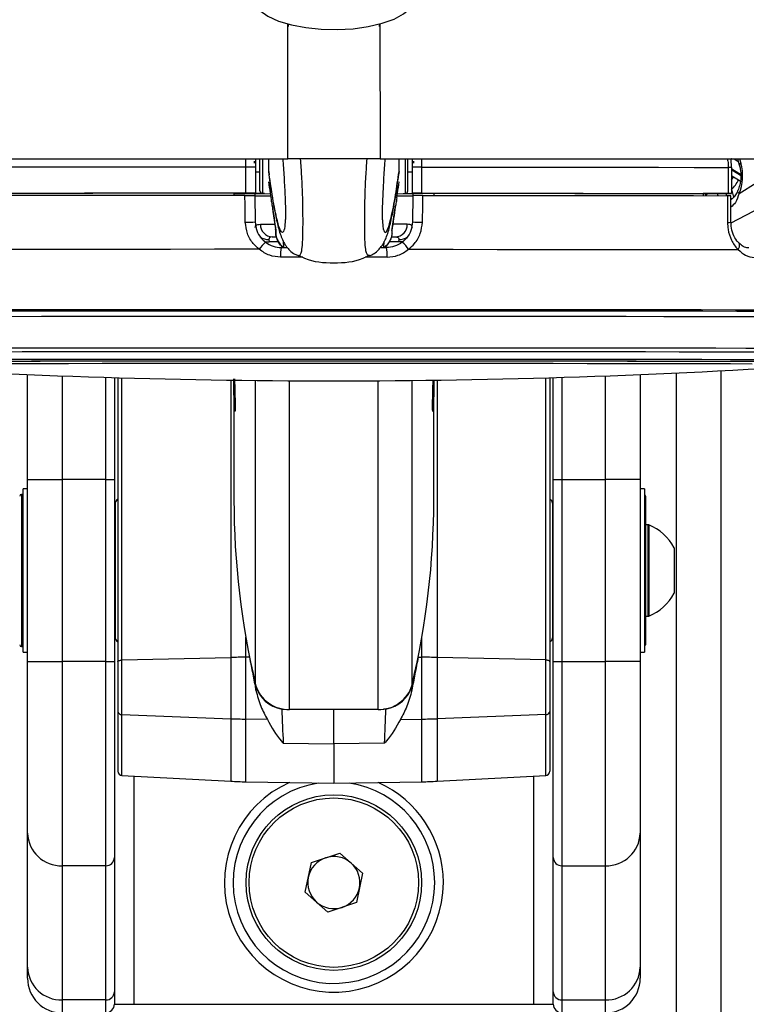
# Model space of a CAD drawing. Header units: millimetres. Extents: x 20 to 26059, y 28 to 17638.
# Tile 70 of 73: x 22487 to 22654, y 6575 to 6801. Entities that reach past the tile are written whole.
import ezdxf

# ---------------------------------------------------------------- set-up
doc = ezdxf.new("R2010")
doc.units = ezdxf.units.MM

msp = doc.modelspace()

# ---------------------------------------------------------------- linework, layer by layer
at = {"color": 8, "linetype": 'Continuous', "lineweight": 25, "ltscale": 2}
for p, q in [((22548.88, 6769.33), (22548.89, 6800.47)), ((22570.11, 6800.4), (22570.12, 6769.33)), ((22539.23, 6767.43), (22539.23, 6769.33)), ((22543.06, 6769.29), (22543.06, 6761.36)), ((22575.93, 6769.29), (22575.93, 6761.36)), ((22579.77, 6767.43), (22579.76, 6769.33)), ((22651.6, 6769.33), (22652.57, 6768.76)), ((22652.87, 6769.33), (22653.16, 6768.35)), ((22653.1, 6765.78), (22651.05, 6767)), ((22651.05, 6766.8), (22653.12, 6765.57)), ((22651.05, 6762.07), (22651.49, 6760.53)), ((22645.08, 6760.98), (22645.11, 6760.88)), ((22645.25, 6760.88), (22645.2, 6761.05)), ((22647.69, 6761.36), (22647.83, 6760.88)), ((22649.96, 6760.87), (22649.82, 6761.37)), ((22650.94, 6754.59), (22659.81, 6759.25)), ((22546.77, 6750.21), (22544.63, 6750.21)), ((22548, 6748.93), (22547.88, 6750.32)), ((22570.99, 6748.93), (22571.11, 6750.29)), ((22574.36, 6750.21), (22572.25, 6750.21)), ((22559.5, 6734.61), (22558.36, 6734.61)), ((22561.2, 6734.61), (22559.5, 6734.61)), ((22497, 6719.39), (22497, 6695.58)), ((22507, 6695.58), (22507, 6719.05)), ((22510.74, 6654.01), (22510.74, 6718.94)), ((22608.25, 6654.01), (22608.25, 6718.94)), ((22612, 6719.05), (22612, 6695.58)), ((22622, 6695.58), (22622, 6719.39)), ((22638.33, 2354.33), (22638.33, 6720.07)), ((22648.53, 6720.58), (22648.53, 2354.33)), ((22535.75, 6718.4), (22535.75, 6654.6)), ((22541.5, 6648.3), (22541.5, 6718.33)), ((22549.32, 6642.64), (22549.32, 6718.27)), ((22569.67, 6642.64), (22569.67, 6718.27)), ((22577.5, 6648.3), (22577.5, 6718.33)), ((22583.24, 6718.4), (22583.24, 6654.6)), ((22487.6, 6692.11), (22487.6, 6676.52)), ((22487.6, 6676.52), (22487.6, 6657.11)), ((22539.24, 6654.65), (22539.24, 6659.24)), ((22579.75, 6654.65), (22579.75, 6659.24)), ((22510.74, 6627.42), (22510.74, 6641.46)), ((22535.75, 6640.5), (22535.75, 6626.11)), ((22539.24, 6625.99), (22539.24, 6640.41)), ((22579.75, 6625.99), (22579.75, 6640.41)), ((22583.24, 6640.5), (22583.24, 6626.11)), ((22608.25, 6627.42), (22608.25, 6641.46)), ((22513.44, 6627.28), (22513.44, 6574.77)), ((22605.55, 6574.77), (22605.55, 6627.28))]:
    msp.add_line(p, q, dxfattribs=at)
at = {"color": 7, "linetype": 'Continuous', "lineweight": 25, "ltscale": 2}
for p, q in [((22549, 6800.37), (22549, 6799.84)), ((22570, 6799.84), (22570, 6800.37)), ((20093.75, 6769.33), (22548.88, 6769.33)), ((22541.5, 6769.33), (22541.5, 6767.43)), ((22542.5, 6761.96), (22542.5, 6769.32)), ((22544.5, 6766.44), (22544.5, 6769.33)), ((22570.12, 6769.33), (25025.24, 6769.33)), ((22574.5, 6766.44), (22574.5, 6769.33)), ((22576.5, 6761.96), (22576.5, 6769.32)), ((22577.5, 6769.33), (22577.5, 6767.43)), ((22651.03, 6767.37), (22650.91, 6769.25)), ((22652.4, 6769.33), (22652.81, 6767.93)), ((22539.23, 6761.43), (22539.23, 6767.43)), ((22541.5, 6767.43), (22541.5, 6761.43)), ((22541.5, 6766.39), (22542.5, 6766.39)), ((22544.5, 6766.44), (22544.5, 6766.43)), ((22544.5, 6766.43), (22544.64, 6765.65)), ((22574.5, 6766.43), (22574.35, 6765.64)), ((22574.5, 6766.44), (22574.5, 6766.43)), ((22576.5, 6766.39), (22577.5, 6766.39)), ((22577.5, 6767.43), (22577.5, 6761.43)), ((22579.77, 6761.43), (22579.77, 6767.43)), ((22650.26, 6767.37), (22650.26, 6761.37)), ((22651.05, 6761.37), (22651.05, 6767.37)), ((22651.05, 6765.46), (22653.03, 6764.28)), ((22544.58, 6763.15), (22544.97, 6760.34)), ((22574.02, 6760.34), (22574.41, 6763.15)), ((22652.75, 6761.37), (22656.69, 6763.79)), ((22536.5, 6761.42), (22536.5, 6760.93)), ((22536.5, 6761.4), (22541.5, 6761.4)), ((22541.28, 6761.4), (22541.29, 6760.9)), ((22541.5, 6761.38), (22541.28, 6761.38)), ((22541.29, 6760.93), (22541.39, 6754.82)), ((22541.5, 6761.4), (22541.5, 6761.43)), ((22541.5, 6761.4), (22541.5, 6761.38)), ((22541.5, 6761.36), (22541.5, 6761.38)), ((22543.06, 6761.36), (22544.84, 6761.27)), ((22574.15, 6761.27), (22575.93, 6761.36)), ((22577.5, 6761.4), (22577.5, 6761.43)), ((22582.5, 6761.4), (22577.5, 6761.4)), ((22577.5, 6761.4), (22577.5, 6761.38)), ((22577.5, 6761.38), (22577.71, 6761.38)), ((22577.5, 6761.36), (22577.5, 6761.38)), ((22577.71, 6760.93), (22577.6, 6754.82)), ((22577.71, 6761.4), (22577.71, 6760.9)), ((22582.5, 6761.42), (22582.5, 6760.93)), ((22650.46, 6761.37), (22644.46, 6761.36)), ((22644.47, 6761.37), (22644.46, 6760.88)), ((22650.89, 6754.73), (22650.88, 6760.87)), ((22545.29, 6758.58), (22545.49, 6757.26)), ((22572.92, 6753.22), (22573.7, 6758.58)), ((22573.64, 6758.32), (22573.71, 6758.58)), ((22545.49, 6757.26), (22546.1, 6753.22)), ((22546.06, 6753.21), (22546.06, 6753.26)), ((22572.93, 6753.22), (22572.94, 6753.28)), ((22650.89, 6754.73), (22650.89, 6754.74)), ((22544.56, 6750.8), (22544.63, 6750.21)), ((22545.31, 6751.36), (22546.32, 6751.36)), ((22572.69, 6751.36), (22573.69, 6751.36)), ((22574.43, 6750.8), (22574.36, 6750.21)), ((22547.39, 6748.93), (22548.64, 6748.93)), ((22570.38, 6748.93), (22571.6, 6748.93)), ((22652.72, 6749.93), (22652.7, 6749.95)), ((22551.29, 6747.08), (22551.33, 6747.1)), ((22567.71, 6747.08), (22567.67, 6747.1)), ((22489, 6695.58), (22489, 6719.7)), ((22509, 6718.99), (22509, 6695.58)), ((22509.8, 6718.97), (22509.8, 6653.56)), ((22609.2, 6718.97), (22609.2, 6653.56)), ((22610, 6695.58), (22610, 6718.99)), ((22630, 6719.7), (22630, 6695.58)), ((22536.5, 6717.44), (22536.5, 6690.84)), ((22582.5, 6690.84), (22582.5, 6717.44)), ((22489, 6653.64), (22489, 6695.58)), ((22489, 6695.58), (22497, 6695.58)), ((22507, 6695.58), (22497, 6695.58)), ((22497, 6695.58), (22497, 6653.64)), ((22507, 6653.64), (22507, 6695.58)), ((22507, 6695.58), (22509, 6695.58)), ((22509, 6695.58), (22509, 6653.64)), ((22610, 6695.58), (22612, 6695.58)), ((22610, 6653.64), (22610, 6695.58)), ((22612, 6695.58), (22622, 6695.58)), ((22612, 6695.58), (22612, 6653.64)), ((22630, 6695.58), (22622, 6695.58)), ((22622, 6653.64), (22622, 6695.58)), ((22630, 6695.58), (22630, 6653.64)), ((22488, 6692.11), (22487.6, 6692.11)), ((22489, 6693.41), (22488, 6693.41)), ((22488, 6655.81), (22488, 6693.41)), ((22631, 6693.41), (22630, 6693.41)), ((22631, 6693.41), (22631, 6655.81)), ((22631.2, 6691.71), (22631.2, 6657.51)), ((22509.2, 6690.12), (22509.2, 6659.09)), ((22609.8, 6690.12), (22609.8, 6659.09)), ((22631.76, 6685.11), (22631.2, 6685.11)), ((22631.96, 6685.11), (22631.2, 6685.11)), ((22631.76, 6685.11), (22631.76, 6664.11)), ((22631.96, 6685.11), (22631.96, 6664.11)), ((22509.2, 6684.61), (22509, 6684.61)), ((22509.2, 6684.61), (22509, 6684.61)), ((22610, 6684.61), (22609.8, 6684.61)), ((22610, 6684.61), (22609.8, 6684.61)), ((22637.8, 6679.86), (22637.8, 6669.36)), ((22509, 6664.61), (22509.2, 6664.61)), ((22509, 6664.61), (22509.2, 6664.61)), ((22609.8, 6664.61), (22610, 6664.61)), ((22609.8, 6664.61), (22610, 6664.61)), ((22631.2, 6664.11), (22631.76, 6664.11)), ((22631.2, 6664.11), (22631.96, 6664.11)), ((22487.6, 6657.11), (22488, 6657.11)), ((22488, 6655.81), (22489, 6655.81)), ((22630, 6655.81), (22631, 6655.81)), ((22489, 6653.64), (22497, 6653.64)), ((22489, 6614.17), (22489, 6653.64)), ((22497, 6653.64), (22497, 6606.65)), ((22507, 6653.64), (22497, 6653.64)), ((22507, 6606.65), (22507, 6653.64)), ((22507, 6653.64), (22509, 6653.64)), ((22509, 6653.64), (22509, 6608.53)), ((22509.8, 6653.56), (22509.8, 6642.19)), ((22510.74, 6654.01), (22535.75, 6654.6)), ((22510.74, 6641.46), (22510.74, 6654.01)), ((22535.75, 6654.6), (22535.75, 6640.5)), ((22540.07, 6654.66), (22539.24, 6654.65)), ((22539.24, 6640.41), (22539.24, 6654.65)), ((22578.92, 6654.66), (22579.75, 6654.65)), ((22579.75, 6640.41), (22579.75, 6654.65)), ((22583.24, 6654.6), (22583.24, 6640.5)), ((22608.25, 6654.01), (22583.24, 6654.6)), ((22608.25, 6641.46), (22608.25, 6654.01)), ((22609.2, 6653.56), (22609.2, 6642.19)), ((22610, 6653.64), (22612, 6653.64)), ((22610, 6608.53), (22610, 6653.64)), ((22612, 6653.64), (22612, 6606.65)), ((22612, 6653.64), (22622, 6653.64)), ((22622, 6606.65), (22622, 6653.64)), ((22630, 6653.64), (22622, 6653.64)), ((22630, 6653.64), (22630, 6614.17)), ((22541.54, 6647.05), (22541.5, 6648.15)), ((22577.45, 6647.05), (22577.49, 6648.15)), ((22509.8, 6642.19), (22509.8, 6628.42)), ((22547.51, 6642.73), (22548.07, 6642.73)), ((22569.67, 6642.64), (22549.32, 6642.64)), ((22559.5, 6634.73), (22559.5, 6642.64)), ((22571.49, 6642.73), (22570.92, 6642.73)), ((22609.2, 6642.19), (22609.2, 6628.42)), ((22510.74, 6641.46), (22535.75, 6640.5)), ((22544.19, 6640.34), (22539.24, 6640.41)), ((22574.8, 6640.34), (22579.75, 6640.41)), ((22608.25, 6641.46), (22583.24, 6640.5)), ((22547.83, 6634.9), (22559.5, 6634.73)), ((22571.16, 6634.9), (22559.5, 6634.73)), ((22559.5, 6634.73), (22559.5, 6625.63)), ((22510.74, 6627.42), (22535.75, 6626.11)), ((22539.24, 6625.99), (22559.5, 6625.63)), ((22559.5, 6625.63), (22579.75, 6625.99)), ((22583.24, 6626.11), (22608.25, 6627.42)), ((22489, 6583.3), (22489, 6614.17)), ((22630, 6614.17), (22630, 6583.3)), ((22509, 6608.53), (22509, 6577.66)), ((22554.32, 6607.37), (22560.89, 6609.55)), ((22560.89, 6609.55), (22566.07, 6604.95)), ((22610, 6577.66), (22610, 6608.53)), ((22507, 6606.65), (22497, 6606.65)), ((22497, 6606.65), (22497, 6575.78)), ((22507, 6575.78), (22507, 6606.65)), ((22552.92, 6600.58), (22554.32, 6607.37)), ((22612, 6606.65), (22622, 6606.65)), ((22612, 6606.65), (22612, 6575.78)), ((22622, 6575.78), (22622, 6606.65)), ((22566.07, 6604.95), (22564.68, 6598.17)), ((22558.1, 6595.98), (22552.92, 6600.58)), ((22564.68, 6598.17), (22558.1, 6595.98)), ((22489, 6580.77), (22489, 6583.3)), ((22630, 6583.3), (22630, 6580.77)), ((22509, 6577.66), (22509, 6574.82)), ((22610, 6574.82), (22610, 6577.66)), ((22507, 6575.78), (22497, 6575.78)), ((22497, 6575.78), (22497, 6572.77)), ((22507, 6572.82), (22507, 6575.78)), ((22509, 6574.82), (22509.29, 6574.77)), ((22509.29, 6574.77), (22513.44, 6574.77)), ((22513.44, 6574.77), (22605.55, 6574.77)), ((22605.55, 6574.77), (22609.7, 6574.77)), ((22609.7, 6574.77), (22610, 6574.82)), ((22612, 6575.78), (22622, 6575.78)), ((22612, 6575.78), (22612, 6572.82)), ((22622, 6572.77), (22622, 6575.78))]:
    msp.add_line(p, q, dxfattribs=at)
at = {"color": 7, "linetype": 'Continuous', "lineweight": 25, "ltscale": 2, "flags": 128}
for points in [[(22541.23, 6804.84), (22542.45, 6803.45), (22544.32, 6802.17), (22546.78, 6801.07), (22549.72, 6800.18), (22553.04, 6799.54), (22556.61, 6799.17), (22560.29, 6799.09), (22563.94, 6799.3), (22567.42, 6799.79), (22570.59, 6800.54), (22573.34, 6801.52), (22575.56, 6802.71), (22577.15, 6804.04), (22578.07, 6805.47), (22578.3, 6806.63)], [(22541.15, 6768.81), (22541.15, 6768.81), (22541.15, 6768.79), (22541.15, 6768.76), (22541.15, 6768.72), (22541.15, 6768.66), (22541.15, 6768.58), (22541.15, 6768.5), (22541.16, 6768.41), (22541.16, 6768.32)], [(22577.84, 6768.81), (22577.84, 6768.81), (22577.84, 6768.79), (22577.84, 6768.76), (22577.84, 6768.72), (22577.84, 6768.66), (22577.84, 6768.58), (22577.84, 6768.5), (22577.84, 6768.41), (22577.84, 6768.32)], [(22539.23, 6767.43), (22529.72, 6767.43), (22520.34, 6767.42), (22511.12, 6767.42), (22502.09, 6767.41), (22493.31, 6767.4), (22484.8, 6767.4), (22476.6, 6767.39), (22468.74, 6767.37)], [(22579.77, 6767.43), (22589.27, 6767.43), (22598.66, 6767.42), (22607.88, 6767.42), (22616.9, 6767.41), (22625.68, 6767.4), (22634.19, 6767.4), (22642.4, 6767.39), (22650.26, 6767.37)], [(22539.23, 6761.43), (22529.72, 6761.43), (22520.34, 6761.42), (22511.12, 6761.42), (22502.09, 6761.41), (22493.31, 6761.4), (22484.8, 6761.4), (22476.6, 6761.39), (22468.74, 6761.37)], [(22539.01, 6760.93), (22529.56, 6760.93), (22520.23, 6760.92), (22511.06, 6760.92), (22502.09, 6760.91), (22493.36, 6760.9), (22484.89, 6760.9), (22476.73, 6760.89), (22468.91, 6760.87)], [(22536.5, 6761.42), (22528.19, 6761.42), (22519.98, 6761.41), (22511.91, 6761.41), (22504.01, 6761.4), (22496.29, 6761.4), (22488.79, 6761.39), (22481.52, 6761.38), (22474.53, 6761.37)], [(22539.12, 6754.76), (22539.05, 6758.76), (22539.01, 6760.93)], [(22543.54, 6761.34), (22541.8, 6761.34), (22541.28, 6761.34)], [(22575.46, 6761.34), (22577.2, 6761.34), (22577.71, 6761.34)], [(22579.77, 6761.43), (22589.27, 6761.43), (22598.66, 6761.42), (22607.88, 6761.42), (22616.9, 6761.41), (22625.68, 6761.4), (22634.19, 6761.4), (22642.4, 6761.39), (22650.26, 6761.37)], [(22579.87, 6754.76), (22579.94, 6758.76), (22579.98, 6760.93)], [(22579.98, 6760.93), (22589.43, 6760.93), (22598.76, 6760.92), (22607.93, 6760.92), (22616.9, 6760.91), (22625.63, 6760.9), (22634.1, 6760.9), (22642.26, 6760.89), (22650.08, 6760.87)], [(22582.5, 6761.42), (22590.81, 6761.42), (22599.01, 6761.41), (22607.08, 6761.41), (22614.99, 6761.4), (22622.7, 6761.4), (22630.21, 6761.39), (22637.47, 6761.38), (22644.47, 6761.37)], [(22650.08, 6760.87), (22650.09, 6756.88), (22650.1, 6754.7)], [(22650.26, 6761.37), (22650.57, 6761.37), (22650.81, 6761.37), (22650.97, 6761.37), (22651.04, 6761.37), (22651.02, 6761.37), (22650.92, 6761.37), (22650.73, 6761.37), (22650.46, 6761.37)], [(22542.32, 6748.53), (22532.03, 6748.53), (22521.88, 6748.52), (22511.92, 6748.52), (22502.18, 6748.51), (22492.71, 6748.5), (22483.57, 6748.49), (22474.8, 6748.48), (22466.43, 6748.47)], [(22576.68, 6748.53), (22586.96, 6748.53), (22597.11, 6748.52), (22607.08, 6748.52), (22616.82, 6748.51), (22626.28, 6748.5), (22635.42, 6748.49), (22644.2, 6748.48), (22652.56, 6748.47)], [(22558.36, 6734.61), (22549.46, 6734.61), (22539.48, 6734.61), (22529.6, 6734.6), (22519.86, 6734.6), (22510.31, 6734.59), (22501, 6734.58), (22491.98, 6734.58), (22483.29, 6734.57), (22474.97, 6734.56), (22467.06, 6734.54), (22459.6, 6734.53), (22452.63, 6734.52), (22446.17, 6734.5), (22440.27, 6734.48), (22434.96, 6734.47), (22430.24, 6734.45), (22426.16, 6734.43), (22422.73, 6734.41), (22419.96, 6734.4), (22417.87, 6734.38), (22416.48, 6734.36), (22415.85, 6734.34)], [(22559.5, 6734.32), (22549.4, 6734.32), (22539.36, 6734.32), (22529.41, 6734.31), (22519.62, 6734.31), (22510.02, 6734.3), (22500.67, 6734.3), (22491.62, 6734.29), (22482.9, 6734.28), (22474.56, 6734.27), (22466.65, 6734.25), (22459.2, 6734.24), (22452.25, 6734.23), (22445.83, 6734.21), (22439.98, 6734.19), (22434.73, 6734.18), (22430.1, 6734.16), (22426.11, 6734.14), (22422.78, 6734.12), (22420.14, 6734.1), (22418.19, 6734.08), (22416.95, 6734.06), (22416.41, 6734.05), (22416.39, 6734.04)], [(22559.5, 6734.32), (22549.41, 6734.32), (22539.38, 6734.32), (22529.45, 6734.31), (22519.67, 6734.31), (22510.09, 6734.3), (22500.75, 6734.3), (22491.7, 6734.29), (22483, 6734.28), (22474.67, 6734.27), (22466.77, 6734.25), (22459.33, 6734.24), (22452.39, 6734.23), (22445.98, 6734.21), (22440.13, 6734.19), (22434.89, 6734.18), (22430.26, 6734.16), (22426.28, 6734.14), (22422.96, 6734.12), (22420.32, 6734.1), (22418.37, 6734.08), (22417.13, 6734.06), (22416.59, 6734.05), (22416.57, 6734.04)], [(22417.65, 6732.86), (22417.67, 6732.87), (22418.2, 6732.89), (22419.44, 6732.91), (22421.37, 6732.92), (22423.99, 6732.94), (22427.28, 6732.96), (22431.24, 6732.98), (22435.83, 6733), (22441.04, 6733.01), (22446.84, 6733.03), (22453.2, 6733.05), (22460.09, 6733.06), (22467.47, 6733.07), (22475.31, 6733.09), (22483.58, 6733.1), (22492.22, 6733.11), (22501.19, 6733.12), (22510.46, 6733.12), (22519.97, 6733.13), (22529.68, 6733.13), (22539.54, 6733.14), (22549.49, 6733.14), (22559.5, 6733.14)], [(22702.6, 6734.04), (22702.58, 6734.05), (22702.05, 6734.06), (22700.8, 6734.08), (22698.85, 6734.1), (22696.21, 6734.12), (22692.89, 6734.14), (22688.9, 6734.16), (22684.26, 6734.18), (22679.01, 6734.19), (22673.16, 6734.21), (22666.74, 6734.23), (22659.79, 6734.24), (22652.34, 6734.25), (22644.43, 6734.27), (22636.09, 6734.28), (22627.37, 6734.29), (22618.32, 6734.3), (22608.97, 6734.3), (22599.37, 6734.31), (22589.58, 6734.31), (22579.64, 6734.32), (22569.59, 6734.32), (22559.5, 6734.32)], [(22702.42, 6734.04), (22702.4, 6734.05), (22701.87, 6734.06), (22700.62, 6734.08), (22698.68, 6734.1), (22696.04, 6734.12), (22692.72, 6734.14), (22688.73, 6734.16), (22684.11, 6734.18), (22678.86, 6734.19), (22673.01, 6734.21), (22666.61, 6734.23), (22659.66, 6734.24), (22652.22, 6734.25), (22644.32, 6734.27), (22635.99, 6734.28), (22627.29, 6734.29), (22618.24, 6734.3), (22608.91, 6734.3), (22599.32, 6734.31), (22589.54, 6734.31), (22579.61, 6734.32), (22569.58, 6734.32), (22559.5, 6734.32)], [(22559.5, 6733.14), (22569.5, 6733.14), (22579.46, 6733.14), (22589.31, 6733.13), (22599.02, 6733.13), (22608.53, 6733.12), (22617.8, 6733.12), (22626.77, 6733.11), (22635.42, 6733.1), (22643.68, 6733.09), (22651.52, 6733.07), (22658.91, 6733.06), (22665.8, 6733.05), (22672.16, 6733.03), (22677.95, 6733.01), (22683.16, 6733), (22687.76, 6732.98), (22691.71, 6732.96), (22695, 6732.94), (22697.62, 6732.92), (22699.55, 6732.91), (22700.79, 6732.89), (22701.32, 6732.87), (22701.34, 6732.86)], [(22703.16, 6734.34), (22702.52, 6734.36), (22701.12, 6734.38), (22699.03, 6734.4), (22696.27, 6734.41), (22692.83, 6734.43), (22688.75, 6734.45), (22684.04, 6734.47), (22678.72, 6734.48), (22672.82, 6734.5), (22666.37, 6734.52), (22659.39, 6734.53), (22651.93, 6734.54), (22644.02, 6734.56), (22635.7, 6734.57), (22627.01, 6734.58), (22617.99, 6734.58), (22608.68, 6734.59), (22599.13, 6734.6), (22589.4, 6734.6), (22579.51, 6734.61), (22569.53, 6734.61), (22561.2, 6734.61)], [(22438.62, 6722.64), (22438.68, 6722.65), (22439.39, 6722.67), (22440.81, 6722.69), (22442.92, 6722.7), (22445.71, 6722.72), (22449.17, 6722.74), (22453.28, 6722.75), (22458.02, 6722.77), (22463.35, 6722.78), (22469.24, 6722.8), (22475.66, 6722.81), (22482.57, 6722.82), (22489.94, 6722.83), (22497.71, 6722.84), (22505.85, 6722.85), (22514.3, 6722.86), (22523.02, 6722.87), (22531.95, 6722.87), (22541.04, 6722.87), (22550.24, 6722.88), (22559.5, 6722.88)], [(22445.69, 6722.61), (22444.85, 6722.62), (22444.5, 6722.64), (22444.85, 6722.66), (22445.91, 6722.68), (22447.67, 6722.69), (22450.12, 6722.71), (22453.25, 6722.73), (22457.03, 6722.74), (22461.44, 6722.76), (22466.46, 6722.77), (22472.05, 6722.79), (22478.18, 6722.8), (22484.81, 6722.81), (22491.9, 6722.82), (22499.41, 6722.83), (22507.29, 6722.84), (22515.49, 6722.85), (22523.96, 6722.85), (22532.65, 6722.86), (22541.51, 6722.86), (22550.47, 6722.86), (22559.5, 6722.87)], [(22655.77, 6722.13), (22650.76, 6722.15), (22645.18, 6722.16), (22639.05, 6722.17), (22632.43, 6722.18), (22625.34, 6722.2), (22617.83, 6722.2), (22609.96, 6722.21), (22601.76, 6722.22), (22593.3, 6722.23), (22584.63, 6722.23), (22575.79, 6722.23), (22566.86, 6722.24), (22557.87, 6722.24), (22548.9, 6722.24), (22539.99, 6722.23), (22531.21, 6722.23), (22522.61, 6722.22), (22514.24, 6722.22), (22506.15, 6722.21), (22498.41, 6722.2), (22491.05, 6722.19), (22484.12, 6722.18)], [(22559.5, 6722.88), (22568.75, 6722.88), (22577.95, 6722.87), (22587.04, 6722.87), (22595.97, 6722.87), (22604.69, 6722.86), (22613.14, 6722.85), (22621.28, 6722.84), (22629.05, 6722.83), (22636.42, 6722.82), (22643.33, 6722.81), (22649.75, 6722.8), (22655.65, 6722.78), (22660.98, 6722.77), (22665.71, 6722.75), (22669.82, 6722.74), (22673.28, 6722.72), (22676.07, 6722.7), (22678.18, 6722.69), (22679.6, 6722.67), (22680.31, 6722.65), (22680.38, 6722.64)], [(22559.5, 6722.87), (22568.52, 6722.86), (22577.49, 6722.86), (22586.34, 6722.86), (22595.03, 6722.85), (22603.5, 6722.85), (22611.71, 6722.84), (22619.58, 6722.83), (22627.09, 6722.82), (22634.18, 6722.81), (22640.81, 6722.8), (22646.94, 6722.79), (22652.53, 6722.77), (22657.55, 6722.76), (22661.96, 6722.74), (22665.74, 6722.73), (22668.87, 6722.71), (22671.32, 6722.69), (22673.08, 6722.68), (22674.14, 6722.66), (22674.5, 6722.64), (22674.5, 6722.64)], [(22509.8, 6653.56), (22509.81, 6653.64), (22509.87, 6653.72), (22509.95, 6653.8), (22510.07, 6653.87), (22510.21, 6653.92), (22510.38, 6653.96), (22510.56, 6653.99), (22510.74, 6654.01)], [(22609.2, 6653.56), (22609.18, 6653.64), (22609.13, 6653.72), (22609.04, 6653.8), (22608.92, 6653.87), (22608.78, 6653.92), (22608.61, 6653.96), (22608.44, 6653.99), (22608.25, 6654.01)]]:
    msp.add_lwpolyline(points, dxfattribs=at)
at = {"color": 8, "linetype": 'Continuous', "lineweight": 25, "ltscale": 2, "flags": 128}
for points in [[(22653.16, 6768.35), (22653, 6768.24), (22652.88, 6768.13), (22652.82, 6768.04), (22652.8, 6767.95), (22652.81, 6767.93)], [(22652.75, 6761.37), (22652.6, 6761.54), (22652.5, 6761.7), (22652.45, 6761.85), (22652.45, 6761.99), (22652.47, 6762.05)], [(22645.2, 6761.05), (22645.14, 6761.22), (22645.07, 6761.36)], [(22650.86, 6759.96), (22650.93, 6760.02), (22651.05, 6760.11)], [(22542.6, 6754.3), (22543.49, 6754.3), (22544.59, 6754.3), (22545.88, 6754.29), (22545.89, 6754.29)], [(22546.16, 6752.87), (22546.06, 6753.21), (22546.06, 6753.21)], [(22572.83, 6752.87), (22572.93, 6753.21), (22572.93, 6753.22)], [(22576.39, 6754.3), (22575.5, 6754.3), (22574.4, 6754.3), (22573.12, 6754.29)], [(22543.56, 6750.31), (22544.02, 6750.23), (22544.63, 6750.21)], [(22575.43, 6750.31), (22574.97, 6750.23), (22574.36, 6750.21)], [(22652.56, 6748.47), (22652.73, 6748.8), (22652.85, 6749.11), (22652.89, 6749.4), (22652.87, 6749.65), (22652.78, 6749.85), (22652.72, 6749.93)], [(22552.32, 6746.72), (22550.29, 6746.72), (22547.23, 6746.72)], [(22571.76, 6746.72), (22568.7, 6746.72), (22566.68, 6746.72)], [(22428.96, 6725.63), (22428.98, 6725.64), (22429.52, 6725.65), (22430.76, 6725.67), (22432.71, 6725.69), (22435.35, 6725.71), (22438.67, 6725.73), (22442.65, 6725.74), (22447.26, 6725.76), (22452.49, 6725.78), (22458.3, 6725.79), (22464.67, 6725.81), (22471.55, 6725.82), (22478.92, 6725.83), (22486.72, 6725.84), (22494.93, 6725.85), (22503.48, 6725.86), (22512.34, 6725.87), (22521.46, 6725.88), (22530.79, 6725.88), (22540.27, 6725.88), (22549.86, 6725.89), (22559.5, 6725.89)], [(22559.5, 6725.89), (22569.14, 6725.89), (22578.72, 6725.88), (22588.21, 6725.88), (22597.53, 6725.88), (22606.65, 6725.87), (22615.51, 6725.86), (22624.07, 6725.85), (22632.27, 6725.84), (22640.07, 6725.83), (22647.44, 6725.82), (22654.32, 6725.81), (22660.69, 6725.79), (22666.5, 6725.78), (22671.73, 6725.76), (22676.35, 6725.74), (22680.32, 6725.73), (22683.64, 6725.71), (22686.28, 6725.69), (22688.23, 6725.67), (22689.47, 6725.65), (22690.01, 6725.64), (22690.03, 6725.63)], [(22430.8, 6724.76), (22430.82, 6724.77), (22431.35, 6724.79), (22432.57, 6724.8), (22434.49, 6724.82), (22437.1, 6724.84), (22440.37, 6724.86), (22444.29, 6724.87), (22448.84, 6724.89), (22454, 6724.91), (22459.73, 6724.92), (22466.01, 6724.94), (22472.79, 6724.95), (22480.05, 6724.96), (22487.75, 6724.97), (22495.83, 6724.98), (22504.27, 6724.99), (22513.01, 6725), (22521.99, 6725), (22531.19, 6725.01), (22540.54, 6725.01), (22549.99, 6725.01), (22559.5, 6725.01)], [(22559.5, 6725.01), (22569, 6725.01), (22578.45, 6725.01), (22587.8, 6725.01), (22597, 6725), (22605.99, 6725), (22614.72, 6724.99), (22623.16, 6724.98), (22631.24, 6724.97), (22638.94, 6724.96), (22646.2, 6724.95), (22652.99, 6724.94), (22659.26, 6724.92), (22665, 6724.91), (22670.15, 6724.89), (22674.7, 6724.87), (22678.62, 6724.86), (22681.9, 6724.84), (22684.5, 6724.82), (22686.42, 6724.8), (22687.65, 6724.79), (22688.17, 6724.77), (22688.19, 6724.76)], [(22436.13, 6723.03), (22436.32, 6723.05), (22437.2, 6723.06), (22438.79, 6723.08), (22441.06, 6723.1), (22444.01, 6723.12), (22447.63, 6723.13), (22451.88, 6723.15), (22456.75, 6723.17), (22462.21, 6723.18), (22468.23, 6723.19), (22474.77, 6723.21), (22481.79, 6723.22), (22489.26, 6723.23), (22497.14, 6723.24), (22505.37, 6723.25), (22513.91, 6723.26), (22522.71, 6723.26), (22531.72, 6723.27), (22540.89, 6723.27), (22550.17, 6723.27), (22559.5, 6723.27)], [(22559.5, 6723.27), (22568.83, 6723.27), (22578.1, 6723.27), (22587.27, 6723.27), (22596.29, 6723.26), (22605.09, 6723.26), (22613.63, 6723.25), (22621.86, 6723.24), (22629.73, 6723.23), (22637.2, 6723.22), (22644.22, 6723.21), (22650.76, 6723.19), (22656.78, 6723.18), (22662.24, 6723.17), (22667.11, 6723.15), (22671.36, 6723.13), (22674.98, 6723.12), (22677.93, 6723.1), (22680.2, 6723.08), (22681.79, 6723.06), (22682.67, 6723.05), (22682.87, 6723.03)]]:
    msp.add_lwpolyline(points, dxfattribs=at)
at = {"color": 7, "linetype": 'Continuous', "lineweight": 25, "ltscale": 4}
for radius in [20.2, 19.5]:
    msp.add_circle((22559.5, 6602.77), radius, dxfattribs=at)
for centre, radius, start, end in [((22539.82, 6456.67), 310.76, 89.6914, 90.11), ((22579.17, 6456.67), 310.76, 89.89, 90.3086), ((22650.39, 6702.03), 65.35, 89.4289, 90.1214), ((22543.1, 6761.96), 0.6, 180, 267), ((22549.7, 6764.1), 5.21, 180.0869, 205.9173), ((22549.73, 6763.87), 5.2, 186.6466, 206.2114), ((22569.28, 6764.1), 5.21, 332.1057, 359.9019), ((22569.27, 6763.87), 5.2, 333.8209, 353.3534), ((22575.9, 6761.96), 0.6, 273, 0), ((22539.85, 6465.21), 296.22, 89.6812, 90.1203), ((22544.41, 7041.94), 281.1, 269.3634, 270.0996), ((22543.14, 6871.25), 109.9, 269.1454, 270.0628), ((22574.58, 7041.94), 281.1, 269.9004, 270.6366), ((22575.86, 6871.25), 109.9, 269.9372, 270.8546), ((22579.14, 6465.21), 296.22, 89.8797, 90.3188), ((22641.08, 6768.03), 8.11, 299.571, 300.5527), ((22538.96, 6799.48), 44.72, 270.2064, 273.1183), ((22545.46, 6754.21), 2.85, 178.0763, 266.9776), ((22573.54, 6754.21), 2.85, 273.0224, 1.9237), ((22580.03, 6799.48), 44.72, 266.8817, 269.7936), ((22548.12, 6744.83), 6.88, 129.3168, 147.462), ((22554.29, 6747.31), 7.09, 166.7823, 184.7936), ((22564.7, 6747.31), 7.09, 355.2064, 13.2177), ((22570.88, 6744.83), 6.88, 32.538, 50.6832), ((22559.5, 8411.8), 1693.56, 266.17542, 273.82458), ((22487.6, 6691.71), 0.4, 90, 180), ((22630.8, 6691.71), 0.4, 0, 60), ((22510.2, 6690.12), 1, 113.5782, 180), ((22720.38, 6690.89), 183.88, 180.0146, 193.3919), ((22398.61, 6690.89), 183.88, 346.6081, 359.9854), ((22608.8, 6690.12), 1, 0, 66.4218), ((22627.8, 6674.61), 11.29, 27.7009, 68.3898), ((22627.8, 6674.61), 11.29, 291.6102, 332.2991), ((22510.2, 6659.09), 1, 180, 246.4218), ((22608.8, 6659.09), 1, 293.5782, 0), ((22487.6, 6657.51), 0.4, 180, 270), ((22630.8, 6657.51), 0.4, 300, 0), ((22541, 6432.5), 222.15, 90.4527, 91.3525), ((22721.14, 6690.93), 184.66, 191.3268, 193.3926), ((22397.85, 6690.93), 184.66, 346.6074, 348.6732), ((22578, 6432.5), 222.15, 88.6475, 89.5473), ((22549.03, 6650.47), 7.84, 196.0982, 272.1603), ((22548.75, 6650.14), 7.52, 195.3353, 260.496), ((22569.97, 6650.47), 7.84, 267.8397, 343.9018), ((22570.25, 6650.14), 7.52, 279.504, 344.6647), ((22510.67, 6642.34), 0.882, 189.5682, 275.06), ((22608.33, 6642.34), 0.882, 264.94, 350.4318), ((22540.97, 6776.11), 135.71, 267.7952, 269.2684), ((22578.02, 6776.11), 135.71, 270.7316, 272.2048), ((22510.8, 6628.42), 1, 180, 267), ((22608.2, 6628.42), 1, 273, 0), ((22540.99, 6725.97), 100, 267, 269), ((22578.01, 6725.97), 100, 271, 273), ((22559.5, 6602.77), 25.2, 113.8717, 0), ((22559.5, 6602.77), 25.2, 0, 66.1283), ((22496.76, 6614.42), 7.77, 181.8355, 271.7259), ((22622.23, 6614.42), 7.77, 268.2741, 358.1645), ((22507.05, 6608.6), 1.94, 268.2747, 358.1659), ((22559.5, 6602.77), 6, 108.3852, 168.3852), ((22559.5, 6602.77), 6, 48.3852, 108.3852), ((22611.94, 6608.6), 1.94, 181.8341, 271.7253), ((22559.5, 6602.77), 6, 348.3852, 48.3852), ((22559.5, 6602.77), 6, 168.3852, 228.3852), ((22559.5, 6602.77), 6, 288.3852, 348.3852), ((22559.5, 6602.77), 6, 228.3852, 288.3852), ((22496.76, 6583.55), 7.77, 181.8364, 271.7258), ((22622.23, 6583.55), 7.77, 268.2742, 358.1636), ((22497, 6580.77), 8, 180, 270), ((22622, 6580.77), 8, 270, 0), ((22507.05, 6577.72), 1.94, 268.2727, 358.1642), ((22611.94, 6577.72), 1.94, 181.8358, 271.7273), ((22507, 6574.82), 2, 269.9644, 359.97), ((22611.99, 6574.82), 2, 180.03, 270.0356)]:
    msp.add_arc(centre, radius, start, end, dxfattribs=at)
at = {"color": 8, "linetype": 'Continuous', "lineweight": 25, "ltscale": 4}
for centre, radius, start, end in [((22642.78, 6770.05), 11.34, 316.4499, 330.702), ((22641.44, 6770.8), 11.5, 326.6006, 330.8644), ((22643.65, 6760.56), 1.49, 16.0127, 32.0969), ((22650.28, 6759.61), 4.91, 267.9018, 277.1528), ((22544.4, 6753.93), 3.14, 234.0545, 272.9584), ((22574.6, 6753.93), 3.14, 267.0416, 305.9455), ((22559.5, 6602.77), 23.2, 98.7813, 0), ((22559.5, 6602.77), 23.2, 0, 81.2187)]:
    msp.add_arc(centre, radius, start, end, dxfattribs=at)
at = {"color": 7, "linetype": 'Continuous', "lineweight": 25, "ltscale": 4}
for centre, major_axis, ratio, start_param, end_param in [((22648.6, 6765.55), (-0.18, 7.38), 0.672592, 4.094691, 5.085357), ((22101.18, 18224.48), (-458.25, 11846.47), 0.000674, 2.929769, 2.932935), ((23017.82, 18224.48), (458.25, 11846.47), 0.000674, 3.35025, 3.353417)]:
    msp.add_ellipse(centre, major_axis=major_axis, ratio=ratio, start_param=start_param, end_param=end_param, dxfattribs=at)
at = {"color": 7, "linetype": 'Continuous', "lineweight": 25, "ltscale": 2}
for points, knots in [([(22547.74, 6769.33), (22547.79, 6768.67), (22547.94, 6766.65), (22548.14, 6763.35), (22548.3, 6759.99), (22548.36, 6757.84), (22548.37, 6756.77), (22548.36, 6755.93), (22548.33, 6755.04), (22548.28, 6754.63), (22548.25, 6754.39)], [0, 0, 0, 0, 0.1466145, 0.444929, 0.6406466, 0.7321582, 0.7933181, 0.8189816, 0.8958731, 1, 1, 1, 1]), ([(22570.12, 6769.33), (22567.86, 6769.33), (22564.79, 6769.33), (22559.99, 6769.33), (22555.99, 6769.33), (22552.02, 6769.33), (22549.72, 6769.33), (22548.88, 6769.33)], [0, 0, 0, 0, 0.32617, 0.444764, 0.66029, 0.87594, 1, 1, 1, 1]), ([(22571.26, 6769.33), (22571.2, 6768.66), (22571.05, 6766.65), (22570.85, 6763.32), (22570.7, 6759.99), (22570.63, 6757.84), (22570.62, 6756.77), (22570.63, 6755.93), (22570.66, 6755.04), (22570.71, 6754.63), (22570.74, 6754.39)], [0, 0, 0, 0, 0.149657, 0.444588, 0.640243, 0.731726, 0.792866, 0.818521, 0.895388, 1, 1, 1, 1]), ([(22652.81, 6767.93), (22652.88, 6767.64), (22653.11, 6766.75), (22653.21, 6765.14), (22652.99, 6763.39), (22652.63, 6762.46), (22652.47, 6762.05)], [0, 0, 0, 0, 0.153792, 0.459117, 0.765334, 1, 1, 1, 1]), ([(22544.55, 6765.63), (22544.63, 6765.06), (22544.93, 6762.92), (22545.46, 6759.66), (22546.15, 6755.91), (22546.75, 6753.31), (22547.33, 6751.49), (22547.84, 6750.3), (22548.45, 6749.27), (22549.31, 6748.28), (22550.25, 6747.46), (22551.04, 6747.17), (22551.31, 6747.07)], [0, 0, 0, 0, 0.072543, 0.275024, 0.467891, 0.673283, 0.77705, 0.860983, 0.91146, 0.946603, 0.98186, 1, 1, 1, 1]), ([(22567.69, 6747.06), (22567.94, 6747.16), (22568.67, 6747.43), (22569.56, 6748.16), (22570.33, 6748.99), (22570.84, 6749.76), (22571.27, 6750.56), (22571.72, 6751.64), (22572.26, 6753.39), (22572.88, 6756.07), (22573.58, 6759.9), (22574.1, 6763.15), (22574.38, 6765.19), (22574.44, 6765.62)], [0, 0, 0, 0, 0.017454, 0.04915, 0.081162, 0.116366, 0.15998, 0.227555, 0.334476, 0.536976, 0.740782, 0.944327, 1, 1, 1, 1]), ([(22652.47, 6762.06), (22652.44, 6761.99), (22652.23, 6761.49), (22651.78, 6760.76), (22651.32, 6760.21), (22650.98, 6760.11), (22650.9, 6760.09)], [0, 0, 0, 0, 0.068706, 0.462949, 0.87792, 1, 1, 1, 1]), ([(22539.01, 6760.93), (22539.24, 6760.93), (22539.69, 6760.93), (22540.33, 6760.93), (22540.85, 6760.93), (22541.21, 6760.93), (22541.26, 6760.93), (22541.29, 6760.93)], [0, 0, 0, 0, 0.19755, 0.39509, 0.59267, 0.790288, 1, 1, 1, 1]), ([(22545.01, 6760.35), (22545.05, 6760), (22545.17, 6759.1), (22545.28, 6758.61), (22545.35, 6758.32)], [0, 0, 0, 0, 0.3822, 1, 1, 1, 1]), ([(22573.98, 6760.35), (22573.94, 6760), (22573.82, 6759.1), (22573.71, 6758.61), (22573.64, 6758.32)], [0, 0, 0, 0, 0.3822, 1, 1, 1, 1]), ([(22579.98, 6760.93), (22579.75, 6760.93), (22579.3, 6760.93), (22578.66, 6760.93), (22578.14, 6760.93), (22577.78, 6760.93), (22577.73, 6760.93), (22577.71, 6760.93)], [0, 0, 0, 0, 0.19755, 0.39509, 0.59267, 0.790288, 1, 1, 1, 1]), ([(22650.85, 6760.87), (22650.85, 6760.87), (22650.85, 6760.87), (22650.6, 6760.87), (22650.26, 6760.87), (22650.08, 6760.87)], [0, 0, 0, 0, 0.246387, 0.61202, 1, 1, 1, 1]), ([(22652.75, 6761.37), (22652.51, 6760.62), (22652.08, 6759.29), (22651.25, 6758.57), (22650.88, 6758.25)], [0, 0, 0, 0, 0.566083, 1, 1, 1, 1]), ([(22545.35, 6758.32), (22545.48, 6757.42), (22545.75, 6755.61), (22546.02, 6753.79), (22546.16, 6752.87)], [0, 0, 0, 0, 0.493254, 1, 1, 1, 1]), ([(22573.64, 6758.32), (22573.51, 6757.42), (22573.24, 6755.61), (22572.97, 6753.79), (22572.83, 6752.87)], [0, 0, 0, 0, 0.493254, 1, 1, 1, 1]), ([(22542.32, 6748.53), (22541.84, 6748.94), (22540.7, 6749.94), (22539.44, 6752.09), (22539.23, 6753.87), (22539.12, 6754.76)], [0, 0, 0, 0, 0.260356, 0.630685, 1, 1, 1, 1]), ([(22541.39, 6754.82), (22541.47, 6754.16), (22541.63, 6752.82), (22542.56, 6751.21), (22543.41, 6750.46), (22543.76, 6750.15)], [0, 0, 0, 0, 0.370013, 0.740316, 1, 1, 1, 1]), ([(22541.41, 6753.54), (22541.44, 6753.74), (22541.52, 6754.2), (22542.2, 6754.26), (22542.6, 6754.3)], [0, 0, 0, 0, 0.416448, 1, 1, 1, 1]), ([(22546.05, 6753.26), (22546.06, 6753.17), (22546.11, 6752.85), (22546.09, 6752.68), (22546.1, 6752.45), (22546.09, 6752.31), (22546.11, 6752.16), (22546.11, 6752.13)], [0, 0, 0, 0, 0.16945, 0.640175, 0.847354, 0.972551, 1, 1, 1, 1]), ([(22572.88, 6752.13), (22572.88, 6752.17), (22572.9, 6752.27), (22572.9, 6752.41), (22572.9, 6752.59), (22572.88, 6752.77), (22572.93, 6753.1), (22572.95, 6753.28)], [0, 0, 0, 0, 0.043248, 0.111038, 0.270126, 0.619883, 1, 1, 1, 1]), ([(22577.6, 6754.82), (22577.52, 6754.16), (22577.36, 6752.82), (22576.43, 6751.21), (22575.58, 6750.46), (22575.23, 6750.15)], [0, 0, 0, 0, 0.370013, 0.740316, 1, 1, 1, 1]), ([(22577.58, 6753.54), (22577.55, 6753.74), (22577.48, 6754.2), (22576.79, 6754.26), (22576.39, 6754.3)], [0, 0, 0, 0, 0.416448, 1, 1, 1, 1]), ([(22576.68, 6748.53), (22577.15, 6748.94), (22578.29, 6749.94), (22579.55, 6752.09), (22579.76, 6753.87), (22579.87, 6754.76)], [0, 0, 0, 0, 0.260356, 0.630685, 1, 1, 1, 1]), ([(22650.1, 6754.7), (22650.12, 6754.17), (22650.19, 6752.74), (22650.92, 6750.54), (22651.91, 6749.11), (22652.52, 6748.51), (22652.56, 6748.47)], [0, 0, 0, 0, 0.2205, 0.593653, 0.970349, 1, 1, 1, 1]), ([(22652.74, 6749.99), (22652.56, 6750.15), (22652.01, 6750.63), (22651.34, 6751.98), (22650.89, 6753.49), (22650.93, 6754.44), (22650.94, 6754.74)], [0, 0, 0, 0, 0.166537, 0.50837, 0.844377, 1, 1, 1, 1]), ([(22545.31, 6751.36), (22545.08, 6751.34), (22544.8, 6751.31), (22544.57, 6751.11), (22544.56, 6750.94), (22544.56, 6750.8)], [0, 0, 0, 0, 0.477806, 0.583768, 1, 1, 1, 1]), ([(22546.11, 6752.18), (22546.15, 6751.91), (22546.23, 6751.32), (22546.6, 6750.42), (22547.18, 6749.55), (22547.74, 6749.1), (22548.01, 6748.89)], [0, 0, 0, 0, 0.20959, 0.458246, 0.738168, 1, 1, 1, 1]), ([(22547.99, 6748.9), (22547.86, 6748.97), (22547.42, 6749.23), (22546.92, 6749.92), (22546.34, 6750.93), (22546.2, 6751.72), (22546.12, 6752.18)], [0, 0, 0, 0, 0.111371, 0.386818, 0.640769, 1, 1, 1, 1]), ([(22572.88, 6752.18), (22572.84, 6751.91), (22572.76, 6751.32), (22572.4, 6750.42), (22571.81, 6749.55), (22571.26, 6749.1), (22570.99, 6748.89)], [0, 0, 0, 0, 0.20959, 0.458246, 0.738168, 1, 1, 1, 1]), ([(22573.69, 6751.36), (22573.91, 6751.34), (22574.19, 6751.31), (22574.42, 6751.11), (22574.43, 6750.94), (22574.43, 6750.8)], [0, 0, 0, 0, 0.477806, 0.583768, 1, 1, 1, 1]), ([(22547.23, 6746.72), (22546.37, 6746.79), (22544.58, 6746.96), (22543.09, 6747.99), (22542.32, 6748.53)], [0, 0, 0, 0, 0.475857, 1, 1, 1, 1]), ([(22543.76, 6750.15), (22544.34, 6749.79), (22545.45, 6749.08), (22546.76, 6748.98), (22547.39, 6748.93)], [0, 0, 0, 0, 0.5194251, 1, 1, 1, 1]), ([(22571.47, 6749.2), (22571.65, 6749.4), (22571.98, 6749.78), (22572.29, 6750.2), (22572.37, 6750.44), (22572.38, 6750.46)], [0, 0, 0, 0, 0.519924, 0.959921, 1, 1, 1, 1]), ([(22575.23, 6750.15), (22574.66, 6749.79), (22573.54, 6749.08), (22572.23, 6748.98), (22571.6, 6748.93)], [0, 0, 0, 0, 0.5194251, 1, 1, 1, 1]), ([(22571.76, 6746.72), (22572.62, 6746.79), (22574.41, 6746.96), (22575.9, 6747.99), (22576.68, 6748.53)], [0, 0, 0, 0, 0.475857, 1, 1, 1, 1]), ([(22652.56, 6748.47), (22653.11, 6747.96), (22654.23, 6746.92), (22655.6, 6746.74), (22656.3, 6746.65)], [0, 0, 0, 0, 0.48535, 1, 1, 1, 1]), ([(22655.02, 6748.87), (22654.96, 6748.87), (22654.53, 6748.85), (22653.78, 6749.06), (22653.06, 6749.65), (22652.72, 6749.93)], [0, 0, 0, 0, 0.073147, 0.56569, 1, 1, 1, 1]), ([(22551.35, 6747.2), (22551.82, 6746.95), (22554.3, 6745.63), (22559.5, 6745.26), (22564.7, 6745.63), (22567.17, 6746.95), (22567.64, 6747.2)], [0, 0, 0, 0, 0.094399, 0.5, 0.905601, 1, 1, 1, 1]), ([(22536.64, 6718.68), (22536.67, 6717.38), (22536.73, 6715.41), (22536.77, 6713.43), (22536.78, 6712.26), (22536.77, 6711.48), (22536.73, 6711), (22536.63, 6711.49), (22536.53, 6713.77), (22536.48, 6716.41), (22536.5, 6718.27), (22536.51, 6718.69)], [0, 0, 0, 0, 0.154908, 0.233992, 0.313358, 0.39228, 0.471723, 0.630382, 0.790644, 0.952776, 1, 1, 1, 1]), ([(22582.49, 6718.44), (22582.49, 6718.1), (22582.51, 6716.33), (22582.46, 6713.78), (22582.36, 6711.49), (22582.27, 6711), (22582.23, 6711.48), (22582.21, 6712.25), (22582.23, 6713.43), (22582.26, 6715.34), (22582.32, 6717.22), (22582.35, 6718.44)], [0, 0, 0, 0, 0.039082, 0.203651, 0.367234, 0.529305, 0.609965, 0.690909, 0.771398, 0.852423, 1, 1, 1, 1]), ([(22540.07, 6654.66), (22540.33, 6653.36), (22540.82, 6650.91), (22541.31, 6648.29), (22541.54, 6647.05)], [0, 0, 0, 0, 0.528122, 1, 1, 1, 1]), ([(22578.92, 6654.66), (22578.66, 6653.36), (22578.17, 6650.91), (22577.68, 6648.29), (22577.45, 6647.05)], [0, 0, 0, 0, 0.528122, 1, 1, 1, 1]), ([(22541.54, 6647.05), (22541.91, 6645.76), (22542.64, 6643.19), (22543.67, 6641.3), (22544.19, 6640.34)], [0, 0, 0, 0, 0.498719, 1, 1, 1, 1]), ([(22577.45, 6647.05), (22577.09, 6645.76), (22576.36, 6643.19), (22575.32, 6641.3), (22574.8, 6640.34)], [0, 0, 0, 0, 0.498719, 1, 1, 1, 1]), ([(22544.19, 6640.34), (22545.14, 6638.55), (22546.18, 6636.59), (22547.7, 6635.03), (22547.83, 6634.9)], [0, 0, 0, 0, 0.915112, 1, 1, 1, 1]), ([(22574.8, 6640.34), (22573.85, 6638.55), (22572.81, 6636.59), (22571.29, 6635.03), (22571.16, 6634.9)], [0, 0, 0, 0, 0.915112, 1, 1, 1, 1])]:
    msp.add_open_spline(points, degree=3, knots=knots, dxfattribs=at)
at = {"color": 8, "linetype": 'Continuous', "lineweight": 25, "ltscale": 2}
for points, knots in [([(22551.33, 6747.1), (22551.53, 6747.09), (22551.84, 6747.07), (22552.18, 6748.47), (22552.34, 6750.22), (22552.39, 6752.45), (22552.4, 6754.58), (22552.4, 6757.13), (22552.32, 6761.06), (22552.14, 6765.3), (22551.93, 6768.02), (22551.83, 6769.33)], [0, 0, 0, 0, 0.226361, 0.336229, 0.469146, 0.5468, 0.580551, 0.661144, 0.746325, 0.877389, 1, 1, 1, 1]), ([(22567.67, 6747.1), (22567.46, 6747.09), (22567.15, 6747.07), (22566.81, 6748.47), (22566.65, 6750.22), (22566.6, 6752.45), (22566.59, 6754.58), (22566.59, 6757.13), (22566.67, 6761.06), (22566.85, 6765.29), (22567.06, 6768.02), (22567.16, 6769.33)], [0, 0, 0, 0, 0.226302, 0.336194, 0.469141, 0.546813, 0.580572, 0.661182, 0.746383, 0.877476, 1, 1, 1, 1]), ([(22650.07, 6769.33), (22650.14, 6768.97), (22650.27, 6768.32), (22650.26, 6767.66), (22650.26, 6767.37)], [0, 0, 0, 0, 0.571012, 1, 1, 1, 1]), ([(22651.08, 6769.33), (22651.05, 6769.33), (22650.99, 6769.32), (22650.94, 6769.27), (22650.91, 6769.25)], [0, 0, 0, 0, 0.469784, 1, 1, 1, 1]), ([(22548.25, 6754.39), (22548.23, 6754.15), (22548.17, 6753.37), (22547.93, 6752.55), (22547.55, 6752.23), (22546.98, 6753.3), (22546.23, 6755.98), (22545.37, 6760.42), (22544.76, 6764.62), (22544.5, 6766.44)], [0, 0, 0, 0, 0.024389, 0.078037, 0.21496, 0.347381, 0.534381, 0.798094, 1, 1, 1, 1]), ([(22570.74, 6754.39), (22570.76, 6754.15), (22570.82, 6753.37), (22571.06, 6752.55), (22571.44, 6752.23), (22572.02, 6753.3), (22572.77, 6755.98), (22573.62, 6760.42), (22574.23, 6764.62), (22574.5, 6766.44)], [0, 0, 0, 0, 0.024246, 0.077901, 0.214844, 0.347285, 0.534312, 0.798065, 1, 1, 1, 1]), ([(22645.77, 6761.36), (22645.66, 6761.3), (22645.45, 6761.19), (22645.28, 6761.09), (22645.2, 6761.05)], [0, 0, 0, 0, 0.5470447, 1, 1, 1, 1]), ([(22546.16, 6752.87), (22546.18, 6752.53), (22546.2, 6752.01), (22546.14, 6752.1), (22546.11, 6752.13)], [0, 0, 0, 0, 0.644983, 1, 1, 1, 1]), ([(22572.83, 6752.87), (22572.81, 6752.53), (22572.79, 6752.01), (22572.86, 6752.1), (22572.88, 6752.13)], [0, 0, 0, 0, 0.640707, 1, 1, 1, 1])]:
    msp.add_open_spline(points, degree=3, knots=knots, dxfattribs=at)

doc.saveas('drawing.dxf')
